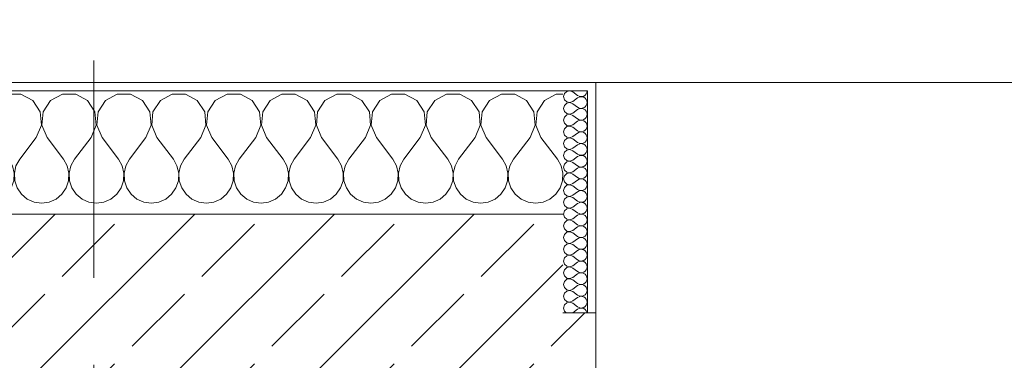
# Model space of a CAD drawing. Header units: metres. Extents: x -3.6 to 85.2, y -11 to 16.8.
# Tile 154 of 256: x 14.84 to 16.036, y 13.517 to 13.932. Entities that reach past the tile are written whole.
import ezdxf

# ---------------------------------------------------------------- set-up
doc = ezdxf.new("R2010")
doc.units = ezdxf.units.M
doc.header["$MEASUREMENT"] = 0
doc.linetypes.add('Strichlinie doppelt', pattern=[0.546806, 0.264583, -0.105833, 0.070556, -0.105833])
doc.layers.add('451 - Universal.Achsen Raster', color=7, linetype='Continuous')
doc.layers.add('604 - Struktur.Wand Aussen', color=7, linetype='Continuous')
pattern_1 = [(0, (0, 0), (0, 0.08660254), [0, -0.05]), (0, (0.025, 0.0433), (0, 0.08660254), [0, -0.05])]

# ---------------------------------------------------------------- blocks, each defined once
blk = doc.blocks.new('*X68')
at = {"layer": '604 - Struktur.Wand Aussen', "color": 7, "linetype": 'Continuous', "lineweight": 5}
for p, q in [((14.3585, 13.8407), (14.3442, 13.833)), ((14.3748, 13.8407), (14.3585, 13.8407)), ((14.3891, 13.833), (14.3748, 13.8407)), ((14.4252, 13.8407), (14.4109, 13.833)), ((14.4415, 13.8407), (14.4252, 13.8407)), ((14.4558, 13.833), (14.4415, 13.8407)), ((14.4919, 13.8407), (14.4776, 13.833)), ((14.5081, 13.8407), (14.4919, 13.8407)), ((14.5224, 13.833), (14.5081, 13.8407)), ((14.5585, 13.8407), (14.5442, 13.833)), ((14.5748, 13.8407), (14.5585, 13.8407)), ((14.5891, 13.833), (14.5748, 13.8407)), ((14.6252, 13.8407), (14.6109, 13.833)), ((14.6415, 13.8407), (14.6252, 13.8407)), ((14.6558, 13.833), (14.6415, 13.8407)), ((14.6919, 13.8407), (14.6776, 13.833)), ((14.7081, 13.8407), (14.6919, 13.8407)), ((14.7224, 13.833), (14.7081, 13.8407)), ((14.7585, 13.8407), (14.7442, 13.833)), ((14.7748, 13.8407), (14.7585, 13.8407)), ((14.7891, 13.833), (14.7748, 13.8407)), ((14.8252, 13.8407), (14.8109, 13.833)), ((14.8415, 13.8407), (14.8252, 13.8407)), ((14.8558, 13.833), (14.8415, 13.8407)), ((14.8919, 13.8407), (14.8776, 13.833)), ((14.9081, 13.8407), (14.8919, 13.8407)), ((14.9224, 13.833), (14.9081, 13.8407)), ((14.9585, 13.8407), (14.9442, 13.833)), ((14.9748, 13.8407), (14.9585, 13.8407)), ((14.9891, 13.833), (14.9748, 13.8407)), ((15.0252, 13.8407), (15.0109, 13.833)), ((15.0415, 13.8407), (15.0252, 13.8407)), ((15.0558, 13.833), (15.0415, 13.8407)), ((15.0919, 13.8407), (15.0776, 13.833)), ((15.1081, 13.8407), (15.0919, 13.8407)), ((15.1224, 13.833), (15.1081, 13.8407)), ((15.1585, 13.8407), (15.1442, 13.833)), ((15.1748, 13.8407), (15.1585, 13.8407)), ((15.1891, 13.833), (15.1748, 13.8407)), ((15.2252, 13.8407), (15.2109, 13.833)), ((15.2415, 13.8407), (15.2252, 13.8407)), ((15.2558, 13.833), (15.2415, 13.8407)), ((15.2919, 13.8407), (15.2776, 13.833)), ((15.3081, 13.8407), (15.2919, 13.8407)), ((15.3224, 13.833), (15.3081, 13.8407)), ((15.3585, 13.8407), (15.3442, 13.833)), ((15.3748, 13.8407), (15.3585, 13.8407)), ((15.3891, 13.833), (15.3748, 13.8407)), ((15.4252, 13.8407), (15.4109, 13.833)), ((15.4415, 13.8407), (15.4252, 13.8407)), ((15.4558, 13.833), (15.4415, 13.8407)), ((15.4919, 13.8407), (15.4776, 13.833)), ((15.5, 13.8407), (15.4919, 13.8407)), ((14.3224, 13.833), (14.313, 13.8381)), ((14.3314, 13.8195), (14.3224, 13.833)), ((14.3442, 13.833), (14.3352, 13.8195)), ((14.3981, 13.8195), (14.3891, 13.833)), ((14.4109, 13.833), (14.4019, 13.8195)), ((14.4648, 13.8195), (14.4558, 13.833)), ((14.4776, 13.833), (14.4686, 13.8195)), ((14.5314, 13.8195), (14.5224, 13.833)), ((14.5442, 13.833), (14.5352, 13.8195)), ((14.5981, 13.8195), (14.5891, 13.833)), ((14.6109, 13.833), (14.6019, 13.8195)), ((14.6648, 13.8195), (14.6558, 13.833)), ((14.6776, 13.833), (14.6686, 13.8195)), ((14.7314, 13.8195), (14.7224, 13.833)), ((14.7442, 13.833), (14.7352, 13.8195)), ((14.7981, 13.8195), (14.7891, 13.833)), ((14.8109, 13.833), (14.8019, 13.8195)), ((14.8648, 13.8195), (14.8558, 13.833)), ((14.8776, 13.833), (14.8686, 13.8195)), ((14.9314, 13.8195), (14.9224, 13.833)), ((14.9442, 13.833), (14.9352, 13.8195)), ((14.9981, 13.8195), (14.9891, 13.833)), ((15.0109, 13.833), (15.0019, 13.8195)), ((15.0648, 13.8195), (15.0558, 13.833)), ((15.0776, 13.833), (15.0686, 13.8195)), ((15.1314, 13.8195), (15.1224, 13.833)), ((15.1442, 13.833), (15.1352, 13.8195)), ((15.1981, 13.8195), (15.1891, 13.833)), ((15.2109, 13.833), (15.2019, 13.8195)), ((15.2648, 13.8195), (15.2558, 13.833)), ((15.2776, 13.833), (15.2686, 13.8195)), ((15.3314, 13.8195), (15.3224, 13.833)), ((15.3442, 13.833), (15.3352, 13.8195)), ((15.3981, 13.8195), (15.3891, 13.833)), ((15.4109, 13.833), (15.4019, 13.8195)), ((15.4648, 13.8195), (15.4558, 13.833)), ((15.4776, 13.833), (15.4686, 13.8195)), ((14.333, 13.8033), (14.3314, 13.8195)), ((14.3352, 13.8195), (14.3337, 13.8033)), ((14.3996, 13.8033), (14.3981, 13.8195)), ((14.4019, 13.8195), (14.4004, 13.8033)), ((14.4663, 13.8033), (14.4648, 13.8195)), ((14.4686, 13.8195), (14.467, 13.8033)), ((14.533, 13.8033), (14.5314, 13.8195)), ((14.5352, 13.8195), (14.5337, 13.8033)), ((14.5996, 13.8033), (14.5981, 13.8195)), ((14.6019, 13.8195), (14.6004, 13.8033)), ((14.6663, 13.8033), (14.6648, 13.8195)), ((14.6686, 13.8195), (14.667, 13.8033)), ((14.733, 13.8033), (14.7314, 13.8195)), ((14.7352, 13.8195), (14.7337, 13.8033)), ((14.7996, 13.8033), (14.7981, 13.8195)), ((14.8019, 13.8195), (14.8004, 13.8033)), ((14.8663, 13.8033), (14.8648, 13.8195)), ((14.8686, 13.8195), (14.867, 13.8033)), ((14.933, 13.8033), (14.9314, 13.8195)), ((14.9352, 13.8195), (14.9337, 13.8033)), ((14.9996, 13.8033), (14.9981, 13.8195)), ((15.0019, 13.8195), (15.0004, 13.8033)), ((15.0663, 13.8033), (15.0648, 13.8195)), ((15.0686, 13.8195), (15.067, 13.8033)), ((15.133, 13.8033), (15.1314, 13.8195)), ((15.1352, 13.8195), (15.1337, 13.8033)), ((15.1996, 13.8033), (15.1981, 13.8195)), ((15.2019, 13.8195), (15.2004, 13.8033)), ((15.2663, 13.8033), (15.2648, 13.8195)), ((15.2686, 13.8195), (15.267, 13.8033)), ((15.333, 13.8033), (15.3314, 13.8195)), ((15.3352, 13.8195), (15.3337, 13.8033)), ((15.3996, 13.8033), (15.3981, 13.8195)), ((15.4019, 13.8195), (15.4004, 13.8033)), ((15.4663, 13.8033), (15.4648, 13.8195)), ((15.4686, 13.8195), (15.467, 13.8033)), ((14.3267, 13.7883), (14.333, 13.8033)), ((14.3337, 13.8033), (14.34, 13.7883)), ((14.3933, 13.7883), (14.3996, 13.8033)), ((14.4004, 13.8033), (14.4067, 13.7883)), ((14.46, 13.7883), (14.4663, 13.8033)), ((14.467, 13.8033), (14.4733, 13.7883)), ((14.5267, 13.7883), (14.533, 13.8033)), ((14.5337, 13.8033), (14.54, 13.7883)), ((14.5933, 13.7883), (14.5996, 13.8033)), ((14.6004, 13.8033), (14.6067, 13.7883)), ((14.66, 13.7883), (14.6663, 13.8033)), ((14.667, 13.8033), (14.6733, 13.7883)), ((14.7267, 13.7883), (14.733, 13.8033)), ((14.7337, 13.8033), (14.74, 13.7883)), ((14.7933, 13.7883), (14.7996, 13.8033)), ((14.8004, 13.8033), (14.8067, 13.7883)), ((14.86, 13.7883), (14.8663, 13.8033)), ((14.867, 13.8033), (14.8733, 13.7883)), ((14.9267, 13.7883), (14.933, 13.8033)), ((14.9337, 13.8033), (14.94, 13.7883)), ((14.9933, 13.7883), (14.9996, 13.8033)), ((15.0004, 13.8033), (15.0067, 13.7883)), ((15.06, 13.7883), (15.0663, 13.8033)), ((15.067, 13.8033), (15.0733, 13.7883)), ((15.1267, 13.7883), (15.133, 13.8033)), ((15.1337, 13.8033), (15.14, 13.7883)), ((15.1933, 13.7883), (15.1996, 13.8033)), ((15.2004, 13.8033), (15.2067, 13.7883)), ((15.26, 13.7883), (15.2663, 13.8033)), ((15.267, 13.8033), (15.2733, 13.7883)), ((15.3267, 13.7883), (15.333, 13.8033)), ((15.3337, 13.8033), (15.34, 13.7883)), ((15.3933, 13.7883), (15.3996, 13.8033)), ((15.4004, 13.8033), (15.4067, 13.7883)), ((15.46, 13.7883), (15.4663, 13.8033)), ((15.467, 13.8033), (15.4733, 13.7883)), ((14.3267, 13.7883), (14.313, 13.7701)), ((14.34, 13.7883), (14.36, 13.7617)), ((14.3933, 13.7883), (14.3733, 13.7617)), ((14.4067, 13.7883), (14.4267, 13.7617)), ((14.46, 13.7883), (14.44, 13.7617)), ((14.4733, 13.7883), (14.4933, 13.7617)), ((14.5267, 13.7883), (14.5067, 13.7617)), ((14.54, 13.7883), (14.56, 13.7617)), ((14.5933, 13.7883), (14.5733, 13.7617)), ((14.6067, 13.7883), (14.6267, 13.7617)), ((14.66, 13.7883), (14.64, 13.7617)), ((14.6733, 13.7883), (14.6933, 13.7617)), ((14.7267, 13.7883), (14.7067, 13.7617)), ((14.74, 13.7883), (14.76, 13.7617)), ((14.7933, 13.7883), (14.7733, 13.7617)), ((14.8067, 13.7883), (14.8267, 13.7617)), ((14.86, 13.7883), (14.84, 13.7617)), ((14.8733, 13.7883), (14.8933, 13.7617)), ((14.9267, 13.7883), (14.9067, 13.7617)), ((14.94, 13.7883), (14.96, 13.7617)), ((14.9933, 13.7883), (14.9733, 13.7617)), ((15.0067, 13.7883), (15.0267, 13.7617)), ((15.06, 13.7883), (15.04, 13.7617)), ((15.0733, 13.7883), (15.0933, 13.7617)), ((15.1267, 13.7883), (15.1067, 13.7617)), ((15.14, 13.7883), (15.16, 13.7617)), ((15.1933, 13.7883), (15.1733, 13.7617)), ((15.2067, 13.7883), (15.2267, 13.7617)), ((15.26, 13.7883), (15.24, 13.7617)), ((15.2733, 13.7883), (15.2933, 13.7617)), ((15.3267, 13.7883), (15.3067, 13.7617)), ((15.34, 13.7883), (15.36, 13.7617)), ((15.3933, 13.7883), (15.3733, 13.7617)), ((15.4067, 13.7883), (15.4267, 13.7617)), ((15.46, 13.7883), (15.44, 13.7617)), ((15.4733, 13.7883), (15.4933, 13.7617)), ((14.3645, 13.7536), (14.36, 13.7617)), ((14.3733, 13.7617), (14.3689, 13.7536)), ((14.4311, 13.7536), (14.4267, 13.7617)), ((14.44, 13.7617), (14.4355, 13.7536)), ((14.4978, 13.7536), (14.4933, 13.7617)), ((14.5067, 13.7617), (14.5022, 13.7536)), ((14.5645, 13.7536), (14.56, 13.7617)), ((14.5733, 13.7617), (14.5689, 13.7536)), ((14.6311, 13.7536), (14.6267, 13.7617)), ((14.64, 13.7617), (14.6355, 13.7536)), ((14.6978, 13.7536), (14.6933, 13.7617)), ((14.7067, 13.7617), (14.7022, 13.7536)), ((14.7645, 13.7536), (14.76, 13.7617)), ((14.7733, 13.7617), (14.7689, 13.7536)), ((14.8311, 13.7536), (14.8267, 13.7617)), ((14.84, 13.7617), (14.8355, 13.7536)), ((14.8978, 13.7536), (14.8933, 13.7617)), ((14.9067, 13.7617), (14.9022, 13.7536)), ((14.9645, 13.7536), (14.96, 13.7617)), ((14.9733, 13.7617), (14.9689, 13.7536)), ((15.0311, 13.7536), (15.0267, 13.7617)), ((15.04, 13.7617), (15.0355, 13.7536)), ((15.0978, 13.7536), (15.0933, 13.7617)), ((15.1067, 13.7617), (15.1022, 13.7536)), ((15.1645, 13.7536), (15.16, 13.7617)), ((15.1733, 13.7617), (15.1689, 13.7536)), ((15.2311, 13.7536), (15.2267, 13.7617)), ((15.24, 13.7617), (15.2355, 13.7536)), ((15.2978, 13.7536), (15.2933, 13.7617)), ((15.3067, 13.7617), (15.3022, 13.7536)), ((15.3645, 13.7536), (15.36, 13.7617)), ((15.3733, 13.7617), (15.3689, 13.7536)), ((15.4311, 13.7536), (15.4267, 13.7617)), ((15.44, 13.7617), (15.4355, 13.7536)), ((15.4978, 13.7536), (15.4933, 13.7617)), ((14.3665, 13.7447), (14.3645, 13.7536)), ((14.3689, 13.7536), (14.3668, 13.7447)), ((14.4332, 13.7447), (14.4311, 13.7536)), ((14.4355, 13.7536), (14.4335, 13.7447)), ((14.4999, 13.7447), (14.4978, 13.7536)), ((14.5022, 13.7536), (14.5001, 13.7447)), ((14.5665, 13.7447), (14.5645, 13.7536)), ((14.5689, 13.7536), (14.5668, 13.7447)), ((14.6332, 13.7447), (14.6311, 13.7536)), ((14.6355, 13.7536), (14.6335, 13.7447)), ((14.6999, 13.7447), (14.6978, 13.7536)), ((14.7022, 13.7536), (14.7001, 13.7447)), ((14.7665, 13.7447), (14.7645, 13.7536)), ((14.7689, 13.7536), (14.7668, 13.7447)), ((14.8332, 13.7447), (14.8311, 13.7536)), ((14.8355, 13.7536), (14.8335, 13.7447)), ((14.8999, 13.7447), (14.8978, 13.7536)), ((14.9022, 13.7536), (14.9001, 13.7447)), ((14.9665, 13.7447), (14.9645, 13.7536)), ((14.9689, 13.7536), (14.9668, 13.7447)), ((15.0332, 13.7447), (15.0311, 13.7536)), ((15.0355, 13.7536), (15.0335, 13.7447)), ((15.0999, 13.7447), (15.0978, 13.7536)), ((15.1022, 13.7536), (15.1001, 13.7447)), ((15.1665, 13.7447), (15.1645, 13.7536)), ((15.1689, 13.7536), (15.1668, 13.7447)), ((15.2332, 13.7447), (15.2311, 13.7536)), ((15.2355, 13.7536), (15.2335, 13.7447)), ((15.2999, 13.7447), (15.2978, 13.7536)), ((15.3022, 13.7536), (15.3001, 13.7447)), ((15.3665, 13.7447), (15.3645, 13.7536)), ((15.3689, 13.7536), (15.3668, 13.7447)), ((15.4332, 13.7447), (15.4311, 13.7536)), ((15.4355, 13.7536), (15.4335, 13.7447)), ((15.4999, 13.7447), (15.4978, 13.7536)), ((14.3631, 13.7268), (14.3661, 13.7355)), ((14.3661, 13.7355), (14.3665, 13.7447)), ((14.3668, 13.7447), (14.3672, 13.7355)), ((14.3672, 13.7355), (14.3702, 13.7268)), ((14.4298, 13.7268), (14.4328, 13.7355)), ((14.4328, 13.7355), (14.4332, 13.7447)), ((14.4335, 13.7447), (14.4339, 13.7355)), ((14.4339, 13.7355), (14.4369, 13.7268)), ((14.4965, 13.7268), (14.4994, 13.7355)), ((14.4994, 13.7355), (14.4999, 13.7447)), ((14.5001, 13.7447), (14.5006, 13.7355)), ((14.5006, 13.7355), (14.5035, 13.7268)), ((14.5631, 13.7268), (14.5661, 13.7355)), ((14.5661, 13.7355), (14.5665, 13.7447)), ((14.5668, 13.7447), (14.5672, 13.7355)), ((14.5672, 13.7355), (14.5702, 13.7268)), ((14.6298, 13.7268), (14.6328, 13.7355)), ((14.6328, 13.7355), (14.6332, 13.7447)), ((14.6335, 13.7447), (14.6339, 13.7355)), ((14.6339, 13.7355), (14.6369, 13.7268)), ((14.6965, 13.7268), (14.6994, 13.7355)), ((14.6994, 13.7355), (14.6999, 13.7447)), ((14.7001, 13.7447), (14.7006, 13.7355)), ((14.7006, 13.7355), (14.7035, 13.7268)), ((14.7631, 13.7268), (14.7661, 13.7355)), ((14.7661, 13.7355), (14.7665, 13.7447)), ((14.7668, 13.7447), (14.7672, 13.7355)), ((14.7672, 13.7355), (14.7702, 13.7268)), ((14.8298, 13.7268), (14.8328, 13.7355)), ((14.8328, 13.7355), (14.8332, 13.7447)), ((14.8335, 13.7447), (14.8339, 13.7355)), ((14.8339, 13.7355), (14.8369, 13.7268)), ((14.8965, 13.7268), (14.8994, 13.7355)), ((14.8994, 13.7355), (14.8999, 13.7447)), ((14.9001, 13.7447), (14.9006, 13.7355)), ((14.9006, 13.7355), (14.9035, 13.7268)), ((14.9631, 13.7268), (14.9661, 13.7355)), ((14.9661, 13.7355), (14.9665, 13.7447)), ((14.9668, 13.7447), (14.9672, 13.7355)), ((14.9672, 13.7355), (14.9702, 13.7268)), ((15.0298, 13.7268), (15.0328, 13.7355)), ((15.0328, 13.7355), (15.0332, 13.7447)), ((15.0335, 13.7447), (15.0339, 13.7355)), ((15.0339, 13.7355), (15.0369, 13.7268)), ((15.0965, 13.7268), (15.0994, 13.7355)), ((15.0994, 13.7355), (15.0999, 13.7447)), ((15.1001, 13.7447), (15.1006, 13.7355)), ((15.1006, 13.7355), (15.1035, 13.7268)), ((15.1631, 13.7268), (15.1661, 13.7355)), ((15.1661, 13.7355), (15.1665, 13.7447)), ((15.1668, 13.7447), (15.1672, 13.7355)), ((15.1672, 13.7355), (15.1702, 13.7268)), ((15.2298, 13.7268), (15.2328, 13.7355)), ((15.2328, 13.7355), (15.2332, 13.7447)), ((15.2335, 13.7447), (15.2339, 13.7355)), ((15.2339, 13.7355), (15.2369, 13.7268)), ((15.2965, 13.7268), (15.2994, 13.7355)), ((15.2994, 13.7355), (15.2999, 13.7447)), ((15.3001, 13.7447), (15.3006, 13.7355)), ((15.3006, 13.7355), (15.3035, 13.7268)), ((15.3631, 13.7268), (15.3661, 13.7355)), ((15.3661, 13.7355), (15.3665, 13.7447)), ((15.3668, 13.7447), (15.3672, 13.7355)), ((15.3672, 13.7355), (15.3702, 13.7268)), ((15.4298, 13.7268), (15.4328, 13.7355)), ((15.4328, 13.7355), (15.4332, 13.7447)), ((15.4335, 13.7447), (15.4339, 13.7355)), ((15.4339, 13.7355), (15.4369, 13.7268)), ((15.4965, 13.7268), (15.4994, 13.7355)), ((15.4994, 13.7355), (15.4999, 13.7447)), ((14.3579, 13.7192), (14.3631, 13.7268)), ((14.3702, 13.7268), (14.3754, 13.7192)), ((14.4246, 13.7192), (14.4298, 13.7268)), ((14.4369, 13.7268), (14.4421, 13.7192)), ((14.4913, 13.7192), (14.4965, 13.7268)), ((14.5035, 13.7268), (14.5087, 13.7192)), ((14.5579, 13.7192), (14.5631, 13.7268)), ((14.5702, 13.7268), (14.5754, 13.7192)), ((14.6246, 13.7192), (14.6298, 13.7268)), ((14.6369, 13.7268), (14.6421, 13.7192)), ((14.6913, 13.7192), (14.6965, 13.7268)), ((14.7035, 13.7268), (14.7087, 13.7192)), ((14.7579, 13.7192), (14.7631, 13.7268)), ((14.7702, 13.7268), (14.7754, 13.7192)), ((14.8246, 13.7192), (14.8298, 13.7268)), ((14.8369, 13.7268), (14.8421, 13.7192)), ((14.8913, 13.7192), (14.8965, 13.7268)), ((14.9035, 13.7268), (14.9087, 13.7192)), ((14.9579, 13.7192), (14.9631, 13.7268)), ((14.9702, 13.7268), (14.9754, 13.7192)), ((15.0246, 13.7192), (15.0298, 13.7268)), ((15.0369, 13.7268), (15.0421, 13.7192)), ((15.0913, 13.7192), (15.0965, 13.7268)), ((15.1035, 13.7268), (15.1087, 13.7192)), ((15.1579, 13.7192), (15.1631, 13.7268)), ((15.1702, 13.7268), (15.1754, 13.7192)), ((15.2246, 13.7192), (15.2298, 13.7268)), ((15.2369, 13.7268), (15.2421, 13.7192)), ((15.2913, 13.7192), (15.2965, 13.7268)), ((15.3035, 13.7268), (15.3087, 13.7192)), ((15.3579, 13.7192), (15.3631, 13.7268)), ((15.3702, 13.7268), (15.3754, 13.7192)), ((15.4246, 13.7192), (15.4298, 13.7268)), ((15.4369, 13.7268), (15.4421, 13.7192)), ((15.4913, 13.7192), (15.4965, 13.7268)), ((14.313, 13.7156), (14.3158, 13.7133)), ((14.3158, 13.7133), (14.3242, 13.7096)), ((14.3242, 13.7096), (14.3333, 13.7083)), ((14.3333, 13.7083), (14.3424, 13.7096)), ((14.3424, 13.7096), (14.3509, 13.7133)), ((14.3509, 13.7133), (14.3579, 13.7192)), ((14.3754, 13.7192), (14.3825, 13.7133)), ((14.3825, 13.7133), (14.3909, 13.7096)), ((14.3909, 13.7096), (14.4, 13.7083)), ((14.4, 13.7083), (14.4091, 13.7096)), ((14.4091, 13.7096), (14.4175, 13.7133)), ((14.4175, 13.7133), (14.4246, 13.7192)), ((14.4421, 13.7192), (14.4491, 13.7133)), ((14.4491, 13.7133), (14.4576, 13.7096)), ((14.4576, 13.7096), (14.4667, 13.7083)), ((14.4667, 13.7083), (14.4758, 13.7096)), ((14.4758, 13.7096), (14.4842, 13.7133)), ((14.4842, 13.7133), (14.4913, 13.7192)), ((14.5087, 13.7192), (14.5158, 13.7133)), ((14.5158, 13.7133), (14.5242, 13.7096)), ((14.5242, 13.7096), (14.5333, 13.7083)), ((14.5333, 13.7083), (14.5424, 13.7096)), ((14.5424, 13.7096), (14.5509, 13.7133)), ((14.5509, 13.7133), (14.5579, 13.7192)), ((14.5754, 13.7192), (14.5825, 13.7133)), ((14.5825, 13.7133), (14.5909, 13.7096)), ((14.5909, 13.7096), (14.6, 13.7083)), ((14.6, 13.7083), (14.6091, 13.7096)), ((14.6091, 13.7096), (14.6175, 13.7133)), ((14.6175, 13.7133), (14.6246, 13.7192)), ((14.6421, 13.7192), (14.6491, 13.7133)), ((14.6491, 13.7133), (14.6576, 13.7096)), ((14.6576, 13.7096), (14.6667, 13.7083)), ((14.6667, 13.7083), (14.6758, 13.7096)), ((14.6758, 13.7096), (14.6842, 13.7133)), ((14.6842, 13.7133), (14.6913, 13.7192)), ((14.7087, 13.7192), (14.7158, 13.7133)), ((14.7158, 13.7133), (14.7242, 13.7096)), ((14.7242, 13.7096), (14.7333, 13.7083)), ((14.7333, 13.7083), (14.7424, 13.7096)), ((14.7424, 13.7096), (14.7509, 13.7133)), ((14.7509, 13.7133), (14.7579, 13.7192)), ((14.7754, 13.7192), (14.7825, 13.7133)), ((14.7825, 13.7133), (14.7909, 13.7096)), ((14.7909, 13.7096), (14.8, 13.7083)), ((14.8, 13.7083), (14.8091, 13.7096)), ((14.8091, 13.7096), (14.8175, 13.7133)), ((14.8175, 13.7133), (14.8246, 13.7192)), ((14.8421, 13.7192), (14.8491, 13.7133)), ((14.8491, 13.7133), (14.8576, 13.7096)), ((14.8576, 13.7096), (14.8667, 13.7083)), ((14.8667, 13.7083), (14.8758, 13.7096)), ((14.8758, 13.7096), (14.8842, 13.7133)), ((14.8842, 13.7133), (14.8913, 13.7192)), ((14.9087, 13.7192), (14.9158, 13.7133)), ((14.9158, 13.7133), (14.9242, 13.7096)), ((14.9242, 13.7096), (14.9333, 13.7083)), ((14.9333, 13.7083), (14.9424, 13.7096)), ((14.9424, 13.7096), (14.9509, 13.7133)), ((14.9509, 13.7133), (14.9579, 13.7192)), ((14.9754, 13.7192), (14.9825, 13.7133)), ((14.9825, 13.7133), (14.9909, 13.7096)), ((14.9909, 13.7096), (15, 13.7083)), ((15, 13.7083), (15.0091, 13.7096)), ((15.0091, 13.7096), (15.0175, 13.7133)), ((15.0175, 13.7133), (15.0246, 13.7192)), ((15.0421, 13.7192), (15.0491, 13.7133)), ((15.0491, 13.7133), (15.0576, 13.7096)), ((15.0576, 13.7096), (15.0667, 13.7083)), ((15.0667, 13.7083), (15.0758, 13.7096)), ((15.0758, 13.7096), (15.0842, 13.7133)), ((15.0842, 13.7133), (15.0913, 13.7192)), ((15.1087, 13.7192), (15.1158, 13.7133)), ((15.1158, 13.7133), (15.1242, 13.7096)), ((15.1242, 13.7096), (15.1333, 13.7083)), ((15.1333, 13.7083), (15.1424, 13.7096)), ((15.1424, 13.7096), (15.1509, 13.7133)), ((15.1509, 13.7133), (15.1579, 13.7192)), ((15.1754, 13.7192), (15.1825, 13.7133)), ((15.1825, 13.7133), (15.1909, 13.7096)), ((15.1909, 13.7096), (15.2, 13.7083)), ((15.2, 13.7083), (15.2091, 13.7096)), ((15.2091, 13.7096), (15.2175, 13.7133)), ((15.2175, 13.7133), (15.2246, 13.7192)), ((15.2421, 13.7192), (15.2491, 13.7133)), ((15.2491, 13.7133), (15.2576, 13.7096)), ((15.2576, 13.7096), (15.2667, 13.7083)), ((15.2667, 13.7083), (15.2758, 13.7096)), ((15.2758, 13.7096), (15.2842, 13.7133)), ((15.2842, 13.7133), (15.2913, 13.7192)), ((15.3087, 13.7192), (15.3158, 13.7133)), ((15.3158, 13.7133), (15.3242, 13.7096)), ((15.3242, 13.7096), (15.3333, 13.7083)), ((15.3333, 13.7083), (15.3424, 13.7096)), ((15.3424, 13.7096), (15.3509, 13.7133)), ((15.3509, 13.7133), (15.3579, 13.7192)), ((15.3754, 13.7192), (15.3825, 13.7133)), ((15.3825, 13.7133), (15.3909, 13.7096)), ((15.3909, 13.7096), (15.4, 13.7083)), ((15.4, 13.7083), (15.4091, 13.7096)), ((15.4091, 13.7096), (15.4175, 13.7133)), ((15.4175, 13.7133), (15.4246, 13.7192)), ((15.4421, 13.7192), (15.4491, 13.7133)), ((15.4491, 13.7133), (15.4576, 13.7096)), ((15.4576, 13.7096), (15.4667, 13.7083)), ((15.4667, 13.7083), (15.4758, 13.7096)), ((15.4758, 13.7096), (15.4842, 13.7133)), ((15.4842, 13.7133), (15.4913, 13.7192))]:
    blk.add_line(p, q, dxfattribs=at)
blk = doc.blocks.new('*X89')
at = {"layer": '604 - Struktur.Wand Aussen', "color": 7, "linetype": 'Continuous', "lineweight": 5}
for p, q in [((15.5018, 13.8416), (15.5007, 13.8379)), ((15.5047, 13.8442), (15.5018, 13.8416)), ((15.5085, 13.845), (15.5047, 13.8442)), ((15.5121, 13.8436), (15.5085, 13.845)), ((15.5121, 13.8436), (15.5179, 13.8393)), ((15.527, 13.8397), (15.5282, 13.8412)), ((15.5282, 13.8412), (15.529, 13.843)), ((15.529, 13.843), (15.5293, 13.845)), ((15.5007, 13.8379), (15.5018, 13.8341)), ((15.5018, 13.8341), (15.5047, 13.8315)), ((15.5047, 13.83), (15.5018, 13.8273)), ((15.5047, 13.8315), (15.5085, 13.8307)), ((15.5085, 13.8307), (15.5047, 13.83)), ((15.5085, 13.8307), (15.5121, 13.8321)), ((15.5121, 13.8293), (15.5085, 13.8307)), ((15.5121, 13.8321), (15.5179, 13.8364)), ((15.5121, 13.8293), (15.5179, 13.825)), ((15.5179, 13.8393), (15.5196, 13.8383)), ((15.5196, 13.8374), (15.5179, 13.8364)), ((15.5196, 13.8383), (15.5215, 13.8379)), ((15.5215, 13.8378), (15.5196, 13.8374)), ((15.5215, 13.8379), (15.5235, 13.838)), ((15.5235, 13.8377), (15.5215, 13.8378)), ((15.5235, 13.838), (15.5253, 13.8386)), ((15.5253, 13.8371), (15.5235, 13.8377)), ((15.5253, 13.8386), (15.527, 13.8397)), ((15.527, 13.836), (15.5253, 13.8371)), ((15.5282, 13.8345), (15.527, 13.836)), ((15.529, 13.8327), (15.5282, 13.8345)), ((15.5282, 13.827), (15.529, 13.8288)), ((15.5293, 13.8307), (15.529, 13.8327)), ((15.529, 13.8288), (15.5293, 13.8307)), ((15.5018, 13.8273), (15.5007, 13.8236)), ((15.5007, 13.8236), (15.5018, 13.8198)), ((15.5018, 13.8198), (15.5047, 13.8172)), ((15.5047, 13.8172), (15.5085, 13.8165)), ((15.5085, 13.8165), (15.5121, 13.8179)), ((15.5121, 13.8179), (15.5179, 13.8221)), ((15.5179, 13.825), (15.5196, 13.824)), ((15.5196, 13.8231), (15.5179, 13.8221)), ((15.5196, 13.824), (15.5215, 13.8236)), ((15.5215, 13.8235), (15.5196, 13.8231)), ((15.5215, 13.8236), (15.5235, 13.8237)), ((15.5235, 13.8234), (15.5215, 13.8235)), ((15.5235, 13.8237), (15.5253, 13.8243)), ((15.5253, 13.8228), (15.5235, 13.8234)), ((15.5253, 13.8243), (15.527, 13.8254)), ((15.527, 13.8217), (15.5253, 13.8228)), ((15.527, 13.8254), (15.5282, 13.827)), ((15.5282, 13.8202), (15.527, 13.8217)), ((15.529, 13.8184), (15.5282, 13.8202)), ((15.5293, 13.8164), (15.529, 13.8184)), ((15.5018, 13.813), (15.5007, 13.8093)), ((15.5007, 13.8093), (15.5018, 13.8055)), ((15.5047, 13.8157), (15.5018, 13.813)), ((15.5018, 13.8055), (15.5047, 13.8029)), ((15.5085, 13.8164), (15.5047, 13.8157)), ((15.5121, 13.815), (15.5085, 13.8164)), ((15.5121, 13.815), (15.5179, 13.8107)), ((15.5121, 13.8036), (15.5179, 13.8079)), ((15.5179, 13.8107), (15.5196, 13.8098)), ((15.5196, 13.8088), (15.5179, 13.8079)), ((15.5196, 13.8098), (15.5215, 13.8093)), ((15.5215, 13.8093), (15.5196, 13.8088)), ((15.5215, 13.8093), (15.5235, 13.8094)), ((15.5235, 13.8092), (15.5215, 13.8093)), ((15.5235, 13.8094), (15.5253, 13.81)), ((15.5253, 13.8085), (15.5235, 13.8092)), ((15.5253, 13.81), (15.527, 13.8112)), ((15.527, 13.8074), (15.5253, 13.8085)), ((15.527, 13.8112), (15.5282, 13.8127)), ((15.5282, 13.8059), (15.527, 13.8074)), ((15.5282, 13.8127), (15.529, 13.8145)), ((15.529, 13.8041), (15.5282, 13.8059)), ((15.529, 13.8145), (15.5293, 13.8164)), ((15.5018, 13.7988), (15.5007, 13.795)), ((15.5007, 13.795), (15.5018, 13.7912)), ((15.5047, 13.8014), (15.5018, 13.7988)), ((15.5047, 13.8029), (15.5085, 13.8022)), ((15.5085, 13.8021), (15.5047, 13.8014)), ((15.5085, 13.8022), (15.5121, 13.8036)), ((15.5121, 13.8007), (15.5085, 13.8021)), ((15.5121, 13.8007), (15.5179, 13.7964)), ((15.5121, 13.7893), (15.5179, 13.7936)), ((15.5179, 13.7964), (15.5196, 13.7955)), ((15.5196, 13.7945), (15.5179, 13.7936)), ((15.5196, 13.7955), (15.5215, 13.795)), ((15.5215, 13.795), (15.5196, 13.7945)), ((15.5215, 13.795), (15.5235, 13.7951)), ((15.5235, 13.7949), (15.5215, 13.795)), ((15.5235, 13.7951), (15.5253, 13.7958)), ((15.5253, 13.7942), (15.5235, 13.7949)), ((15.5253, 13.7958), (15.527, 13.7969)), ((15.527, 13.7931), (15.5253, 13.7942)), ((15.527, 13.7969), (15.5282, 13.7984)), ((15.5282, 13.7916), (15.527, 13.7931)), ((15.5282, 13.7984), (15.529, 13.8002)), ((15.5293, 13.8021), (15.529, 13.8041)), ((15.529, 13.8002), (15.5293, 13.8021)), ((15.5018, 13.7845), (15.5007, 13.7807)), ((15.5018, 13.7912), (15.5047, 13.7886)), ((15.5047, 13.7871), (15.5018, 13.7845)), ((15.5047, 13.7886), (15.5085, 13.7879)), ((15.5085, 13.7878), (15.5047, 13.7871)), ((15.5085, 13.7879), (15.5121, 13.7893)), ((15.5121, 13.7864), (15.5085, 13.7878)), ((15.5121, 13.7864), (15.5179, 13.7821)), ((15.5179, 13.7821), (15.5196, 13.7812)), ((15.5196, 13.7812), (15.5215, 13.7807)), ((15.5215, 13.7807), (15.5235, 13.7808)), ((15.5235, 13.7808), (15.5253, 13.7815)), ((15.5253, 13.7815), (15.527, 13.7826)), ((15.527, 13.7826), (15.5282, 13.7841)), ((15.529, 13.7898), (15.5282, 13.7916)), ((15.5282, 13.7841), (15.529, 13.7859)), ((15.5293, 13.7879), (15.529, 13.7898)), ((15.529, 13.7859), (15.5293, 13.7879)), ((15.5007, 13.7807), (15.5018, 13.777)), ((15.5018, 13.7702), (15.5007, 13.7664)), ((15.5018, 13.777), (15.5047, 13.7743)), ((15.5047, 13.7728), (15.5018, 13.7702)), ((15.5047, 13.7743), (15.5085, 13.7736)), ((15.5085, 13.7735), (15.5047, 13.7728)), ((15.5085, 13.7736), (15.5121, 13.775)), ((15.5121, 13.7721), (15.5085, 13.7735)), ((15.5121, 13.775), (15.5179, 13.7793)), ((15.5121, 13.7721), (15.5179, 13.7679)), ((15.5196, 13.7802), (15.5179, 13.7793)), ((15.5215, 13.7807), (15.5196, 13.7802)), ((15.5235, 13.7806), (15.5215, 13.7807)), ((15.5253, 13.78), (15.5235, 13.7806)), ((15.527, 13.7788), (15.5253, 13.78)), ((15.5282, 13.7773), (15.527, 13.7788)), ((15.527, 13.7683), (15.5282, 13.7698)), ((15.529, 13.7755), (15.5282, 13.7773)), ((15.5282, 13.7698), (15.529, 13.7716)), ((15.5293, 13.7736), (15.529, 13.7755)), ((15.529, 13.7716), (15.5293, 13.7736)), ((15.5007, 13.7664), (15.5018, 13.7627)), ((15.5018, 13.7627), (15.5047, 13.76)), ((15.5047, 13.7585), (15.5018, 13.7559)), ((15.5047, 13.76), (15.5085, 13.7593)), ((15.5085, 13.7593), (15.5047, 13.7585)), ((15.5085, 13.7593), (15.5121, 13.7607)), ((15.5121, 13.7579), (15.5085, 13.7593)), ((15.5121, 13.7607), (15.5179, 13.765)), ((15.5121, 13.7579), (15.5179, 13.7536)), ((15.5179, 13.7679), (15.5196, 13.7669)), ((15.5196, 13.766), (15.5179, 13.765)), ((15.5196, 13.7669), (15.5215, 13.7665)), ((15.5215, 13.7664), (15.5196, 13.766)), ((15.5215, 13.7665), (15.5235, 13.7666)), ((15.5235, 13.7663), (15.5215, 13.7664)), ((15.5235, 13.7666), (15.5253, 13.7672)), ((15.5253, 13.7657), (15.5235, 13.7663)), ((15.5253, 13.7672), (15.527, 13.7683)), ((15.527, 13.7646), (15.5253, 13.7657)), ((15.5282, 13.763), (15.527, 13.7646)), ((15.529, 13.7612), (15.5282, 13.763)), ((15.5282, 13.7555), (15.529, 13.7573)), ((15.5293, 13.7593), (15.529, 13.7612)), ((15.529, 13.7573), (15.5293, 13.7593)), ((15.5018, 13.7559), (15.5007, 13.7521)), ((15.5007, 13.7521), (15.5018, 13.7484)), ((15.5018, 13.7484), (15.5047, 13.7458)), ((15.5047, 13.7458), (15.5085, 13.745)), ((15.5085, 13.745), (15.5047, 13.7442)), ((15.5085, 13.745), (15.5121, 13.7464)), ((15.5121, 13.7436), (15.5085, 13.745)), ((15.5121, 13.7464), (15.5179, 13.7507)), ((15.5179, 13.7536), (15.5196, 13.7526)), ((15.5196, 13.7517), (15.5179, 13.7507)), ((15.5196, 13.7526), (15.5215, 13.7522)), ((15.5215, 13.7521), (15.5196, 13.7517)), ((15.5215, 13.7522), (15.5235, 13.7523)), ((15.5235, 13.752), (15.5215, 13.7521)), ((15.5235, 13.7523), (15.5253, 13.7529)), ((15.5253, 13.7514), (15.5235, 13.752)), ((15.5253, 13.7529), (15.527, 13.754)), ((15.527, 13.7503), (15.5253, 13.7514)), ((15.527, 13.754), (15.5282, 13.7555)), ((15.5282, 13.7488), (15.527, 13.7503)), ((15.529, 13.747), (15.5282, 13.7488)), ((15.5293, 13.745), (15.529, 13.747)), ((15.529, 13.743), (15.5293, 13.745)), ((15.5018, 13.7416), (15.5007, 13.7379)), ((15.5007, 13.7379), (15.5018, 13.7341)), ((15.5047, 13.7442), (15.5018, 13.7416)), ((15.5018, 13.7341), (15.5047, 13.7315)), ((15.5121, 13.7436), (15.5179, 13.7393)), ((15.5121, 13.7321), (15.5179, 13.7364)), ((15.5179, 13.7393), (15.5196, 13.7383)), ((15.5196, 13.7374), (15.5179, 13.7364)), ((15.5196, 13.7383), (15.5215, 13.7379)), ((15.5215, 13.7378), (15.5196, 13.7374)), ((15.5215, 13.7379), (15.5235, 13.738)), ((15.5235, 13.7377), (15.5215, 13.7378)), ((15.5235, 13.738), (15.5253, 13.7386)), ((15.5253, 13.7371), (15.5235, 13.7377)), ((15.5253, 13.7386), (15.527, 13.7397)), ((15.527, 13.736), (15.5253, 13.7371)), ((15.527, 13.7397), (15.5282, 13.7412)), ((15.5282, 13.7345), (15.527, 13.736)), ((15.5282, 13.7412), (15.529, 13.743)), ((15.529, 13.7327), (15.5282, 13.7345)), ((15.5018, 13.7273), (15.5007, 13.7236)), ((15.5007, 13.7236), (15.5018, 13.7198)), ((15.5047, 13.73), (15.5018, 13.7273)), ((15.5047, 13.7315), (15.5085, 13.7307)), ((15.5085, 13.7307), (15.5047, 13.73)), ((15.5085, 13.7307), (15.5121, 13.7321)), ((15.5121, 13.7293), (15.5085, 13.7307)), ((15.5121, 13.7293), (15.5179, 13.725)), ((15.5121, 13.7179), (15.5179, 13.7221)), ((15.5179, 13.725), (15.5196, 13.724)), ((15.5196, 13.7231), (15.5179, 13.7221)), ((15.5196, 13.724), (15.5215, 13.7236)), ((15.5215, 13.7235), (15.5196, 13.7231)), ((15.5215, 13.7236), (15.5235, 13.7237)), ((15.5235, 13.7234), (15.5215, 13.7235)), ((15.5235, 13.7237), (15.5253, 13.7243)), ((15.5253, 13.7228), (15.5235, 13.7234)), ((15.5253, 13.7243), (15.527, 13.7254)), ((15.527, 13.7217), (15.5253, 13.7228)), ((15.527, 13.7254), (15.5282, 13.727)), ((15.5282, 13.7202), (15.527, 13.7217)), ((15.5282, 13.727), (15.529, 13.7288)), ((15.5293, 13.7307), (15.529, 13.7327)), ((15.529, 13.7288), (15.5293, 13.7307)), ((15.5018, 13.713), (15.5007, 13.7093)), ((15.5007, 13.7093), (15.5018, 13.7055)), ((15.5018, 13.7198), (15.5047, 13.7172)), ((15.5047, 13.7157), (15.5018, 13.713)), ((15.5047, 13.7172), (15.5085, 13.7165)), ((15.5085, 13.7164), (15.5047, 13.7157)), ((15.5085, 13.7165), (15.5121, 13.7179)), ((15.5121, 13.715), (15.5085, 13.7164)), ((15.5121, 13.715), (15.5179, 13.7107)), ((15.5179, 13.7107), (15.5196, 13.7098)), ((15.5196, 13.7098), (15.5215, 13.7093)), ((15.5215, 13.7093), (15.5196, 13.7088)), ((15.5215, 13.7093), (15.5235, 13.7094)), ((15.5235, 13.7092), (15.5215, 13.7093)), ((15.5235, 13.7094), (15.5253, 13.71)), ((15.5253, 13.7085), (15.5235, 13.7092)), ((15.5253, 13.71), (15.527, 13.7112)), ((15.527, 13.7112), (15.5282, 13.7127)), ((15.529, 13.7184), (15.5282, 13.7202)), ((15.5282, 13.7127), (15.529, 13.7145)), ((15.5293, 13.7164), (15.529, 13.7184)), ((15.529, 13.7145), (15.5293, 13.7164)), ((15.5018, 13.6988), (15.5007, 13.695)), ((15.5018, 13.7055), (15.5047, 13.7029)), ((15.5047, 13.7014), (15.5018, 13.6988)), ((15.5047, 13.7029), (15.5085, 13.7022)), ((15.5085, 13.7021), (15.5047, 13.7014)), ((15.5085, 13.7022), (15.5121, 13.7036)), ((15.5121, 13.7007), (15.5085, 13.7021)), ((15.5121, 13.7036), (15.5179, 13.7079)), ((15.5121, 13.7007), (15.5179, 13.6964)), ((15.5196, 13.7088), (15.5179, 13.7079)), ((15.527, 13.7074), (15.5253, 13.7085)), ((15.5282, 13.7059), (15.527, 13.7074)), ((15.527, 13.6969), (15.5282, 13.6984)), ((15.529, 13.7041), (15.5282, 13.7059)), ((15.5282, 13.6984), (15.529, 13.7002)), ((15.5293, 13.7021), (15.529, 13.7041)), ((15.529, 13.7002), (15.5293, 13.7021)), ((15.5007, 13.695), (15.5018, 13.6912)), ((15.5018, 13.6912), (15.5047, 13.6886)), ((15.5047, 13.6871), (15.5018, 13.6845)), ((15.5047, 13.6886), (15.5085, 13.6879)), ((15.5085, 13.6878), (15.5047, 13.6871)), ((15.5085, 13.6879), (15.5121, 13.6893)), ((15.5121, 13.6864), (15.5085, 13.6878)), ((15.5121, 13.6893), (15.5179, 13.6936)), ((15.5121, 13.6864), (15.5179, 13.6821)), ((15.5179, 13.6964), (15.5196, 13.6955)), ((15.5196, 13.6945), (15.5179, 13.6936)), ((15.5196, 13.6955), (15.5215, 13.695)), ((15.5215, 13.695), (15.5196, 13.6945)), ((15.5215, 13.695), (15.5235, 13.6951)), ((15.5235, 13.6949), (15.5215, 13.695)), ((15.5235, 13.6951), (15.5253, 13.6958)), ((15.5253, 13.6942), (15.5235, 13.6949)), ((15.5253, 13.6958), (15.527, 13.6969)), ((15.527, 13.6931), (15.5253, 13.6942)), ((15.5282, 13.6916), (15.527, 13.6931)), ((15.529, 13.6898), (15.5282, 13.6916)), ((15.5282, 13.6841), (15.529, 13.6859)), ((15.5293, 13.6879), (15.529, 13.6898)), ((15.529, 13.6859), (15.5293, 13.6879)), ((15.5018, 13.6845), (15.5007, 13.6807)), ((15.5007, 13.6807), (15.5018, 13.677)), ((15.5018, 13.677), (15.5047, 13.6743)), ((15.5047, 13.6743), (15.5085, 13.6736)), ((15.5085, 13.6735), (15.5047, 13.6728)), ((15.5085, 13.6736), (15.5121, 13.675)), ((15.5121, 13.6721), (15.5085, 13.6735)), ((15.5121, 13.675), (15.5179, 13.6793)), ((15.5179, 13.6821), (15.5196, 13.6812)), ((15.5196, 13.6802), (15.5179, 13.6793)), ((15.5196, 13.6812), (15.5215, 13.6807)), ((15.5215, 13.6807), (15.5196, 13.6802)), ((15.5215, 13.6807), (15.5235, 13.6808)), ((15.5235, 13.6806), (15.5215, 13.6807)), ((15.5235, 13.6808), (15.5253, 13.6815)), ((15.5253, 13.68), (15.5235, 13.6806)), ((15.5253, 13.6815), (15.527, 13.6826)), ((15.527, 13.6788), (15.5253, 13.68)), ((15.527, 13.6826), (15.5282, 13.6841)), ((15.5282, 13.6773), (15.527, 13.6788)), ((15.529, 13.6755), (15.5282, 13.6773)), ((15.5293, 13.6736), (15.529, 13.6755)), ((15.529, 13.6716), (15.5293, 13.6736)), ((15.5018, 13.6702), (15.5007, 13.6664)), ((15.5007, 13.6664), (15.5018, 13.6627)), ((15.5047, 13.6728), (15.5018, 13.6702)), ((15.5018, 13.6627), (15.5047, 13.66)), ((15.5121, 13.6721), (15.5179, 13.6679)), ((15.5121, 13.6607), (15.5179, 13.665)), ((15.5179, 13.6679), (15.5196, 13.6669)), ((15.5196, 13.666), (15.5179, 13.665)), ((15.5196, 13.6669), (15.5215, 13.6665)), ((15.5215, 13.6664), (15.5196, 13.666)), ((15.5215, 13.6665), (15.5235, 13.6666)), ((15.5235, 13.6663), (15.5215, 13.6664)), ((15.5235, 13.6666), (15.5253, 13.6672)), ((15.5253, 13.6657), (15.5235, 13.6663)), ((15.5253, 13.6672), (15.527, 13.6683)), ((15.527, 13.6646), (15.5253, 13.6657)), ((15.527, 13.6683), (15.5282, 13.6698)), ((15.5282, 13.663), (15.527, 13.6646)), ((15.5282, 13.6698), (15.529, 13.6716)), ((15.529, 13.6612), (15.5282, 13.663)), ((15.5293, 13.6593), (15.529, 13.6612)), ((15.5018, 13.6559), (15.5007, 13.6521)), ((15.5007, 13.6521), (15.5018, 13.6484)), ((15.5047, 13.6585), (15.5018, 13.6559)), ((15.5047, 13.66), (15.5085, 13.6593)), ((15.5085, 13.6593), (15.5047, 13.6585)), ((15.5085, 13.6593), (15.5121, 13.6607)), ((15.5121, 13.6579), (15.5085, 13.6593)), ((15.5121, 13.6579), (15.5179, 13.6536)), ((15.5121, 13.6464), (15.5179, 13.6507)), ((15.5179, 13.6536), (15.5196, 13.6526)), ((15.5196, 13.6517), (15.5179, 13.6507)), ((15.5196, 13.6526), (15.5215, 13.6522)), ((15.5215, 13.6521), (15.5196, 13.6517)), ((15.5215, 13.6522), (15.5235, 13.6523)), ((15.5235, 13.652), (15.5215, 13.6521)), ((15.5235, 13.6523), (15.5253, 13.6529)), ((15.5253, 13.6514), (15.5235, 13.652)), ((15.5253, 13.6529), (15.527, 13.654)), ((15.527, 13.6503), (15.5253, 13.6514)), ((15.527, 13.654), (15.5282, 13.6555)), ((15.5282, 13.6488), (15.527, 13.6503)), ((15.5282, 13.6555), (15.529, 13.6573)), ((15.529, 13.6573), (15.5293, 13.6593)), ((15.5018, 13.6416), (15.5007, 13.6379)), ((15.5007, 13.6379), (15.5018, 13.6341)), ((15.5018, 13.6484), (15.5047, 13.6458)), ((15.5047, 13.6442), (15.5018, 13.6416)), ((15.5047, 13.6458), (15.5085, 13.645)), ((15.5085, 13.645), (15.5047, 13.6442)), ((15.5085, 13.645), (15.5121, 13.6464)), ((15.5121, 13.6436), (15.5085, 13.645)), ((15.5121, 13.6436), (15.5179, 13.6393)), ((15.5179, 13.6393), (15.5196, 13.6383)), ((15.5196, 13.6374), (15.5179, 13.6364)), ((15.5196, 13.6383), (15.5215, 13.6379)), ((15.5215, 13.6378), (15.5196, 13.6374)), ((15.5215, 13.6379), (15.5235, 13.638)), ((15.5235, 13.6377), (15.5215, 13.6378)), ((15.5235, 13.638), (15.5253, 13.6386)), ((15.5253, 13.6371), (15.5235, 13.6377)), ((15.5253, 13.6386), (15.527, 13.6397)), ((15.527, 13.6397), (15.5282, 13.6412)), ((15.529, 13.647), (15.5282, 13.6488)), ((15.5282, 13.6412), (15.529, 13.643)), ((15.5293, 13.645), (15.529, 13.647)), ((15.529, 13.643), (15.5293, 13.645)), ((15.5018, 13.6273), (15.5007, 13.6236)), ((15.5018, 13.6341), (15.5047, 13.6315)), ((15.5047, 13.63), (15.5018, 13.6273)), ((15.5047, 13.6315), (15.5085, 13.6307)), ((15.5085, 13.6307), (15.5047, 13.63)), ((15.5085, 13.6307), (15.5121, 13.6321)), ((15.5121, 13.6293), (15.5085, 13.6307)), ((15.5121, 13.6321), (15.5179, 13.6364)), ((15.5121, 13.6293), (15.5179, 13.625)), ((15.527, 13.636), (15.5253, 13.6371)), ((15.5253, 13.6243), (15.527, 13.6254)), ((15.5282, 13.6345), (15.527, 13.636)), ((15.527, 13.6254), (15.5282, 13.627)), ((15.529, 13.6327), (15.5282, 13.6345)), ((15.5282, 13.627), (15.529, 13.6288)), ((15.5293, 13.6307), (15.529, 13.6327)), ((15.529, 13.6288), (15.5293, 13.6307)), ((15.5007, 13.6236), (15.5018, 13.6198)), ((15.5018, 13.6198), (15.5047, 13.6172)), ((15.5047, 13.6157), (15.5018, 13.613)), ((15.5047, 13.6172), (15.5085, 13.6165)), ((15.5085, 13.6164), (15.5047, 13.6157)), ((15.5085, 13.6165), (15.5121, 13.6179)), ((15.5121, 13.615), (15.5085, 13.6164)), ((15.5121, 13.6179), (15.5179, 13.6221)), ((15.5121, 13.615), (15.5179, 13.6107)), ((15.5179, 13.625), (15.5196, 13.624)), ((15.5196, 13.6231), (15.5179, 13.6221)), ((15.5196, 13.624), (15.5215, 13.6236)), ((15.5215, 13.6235), (15.5196, 13.6231)), ((15.5215, 13.6236), (15.5235, 13.6237)), ((15.5235, 13.6234), (15.5215, 13.6235)), ((15.5235, 13.6237), (15.5253, 13.6243)), ((15.5253, 13.6228), (15.5235, 13.6234)), ((15.527, 13.6217), (15.5253, 13.6228)), ((15.5282, 13.6202), (15.527, 13.6217)), ((15.529, 13.6184), (15.5282, 13.6202)), ((15.5282, 13.6127), (15.529, 13.6145)), ((15.5293, 13.6164), (15.529, 13.6184)), ((15.529, 13.6145), (15.5293, 13.6164)), ((15.5018, 13.613), (15.5007, 13.6093)), ((15.5007, 13.6093), (15.5018, 13.6055)), ((15.5018, 13.6055), (15.5047, 13.6029)), ((15.5047, 13.6014), (15.5018, 13.5988)), ((15.5047, 13.6029), (15.5085, 13.6022)), ((15.5085, 13.6021), (15.5047, 13.6014)), ((15.5085, 13.6022), (15.5121, 13.6036)), ((15.5121, 13.6007), (15.5085, 13.6021)), ((15.5121, 13.6036), (15.5179, 13.6079)), ((15.5179, 13.6107), (15.5196, 13.6098)), ((15.5196, 13.6088), (15.5179, 13.6079)), ((15.5196, 13.6098), (15.5215, 13.6093)), ((15.5215, 13.6093), (15.5196, 13.6088)), ((15.5215, 13.6093), (15.5235, 13.6094)), ((15.5235, 13.6092), (15.5215, 13.6093)), ((15.5235, 13.6094), (15.5253, 13.61)), ((15.5253, 13.6085), (15.5235, 13.6092)), ((15.5253, 13.61), (15.527, 13.6112)), ((15.527, 13.6074), (15.5253, 13.6085)), ((15.527, 13.6112), (15.5282, 13.6127)), ((15.5282, 13.6059), (15.527, 13.6074)), ((15.529, 13.6041), (15.5282, 13.6059)), ((15.5293, 13.6021), (15.529, 13.6041)), ((15.529, 13.6002), (15.5293, 13.6021)), ((15.5018, 13.5988), (15.5007, 13.595)), ((15.5007, 13.595), (15.5018, 13.5912)), ((15.5018, 13.5912), (15.5047, 13.5886)), ((15.5121, 13.6007), (15.5179, 13.5964)), ((15.5121, 13.5893), (15.5179, 13.5936)), ((15.5179, 13.5964), (15.5196, 13.5955)), ((15.5196, 13.5945), (15.5179, 13.5936)), ((15.5196, 13.5955), (15.5215, 13.595)), ((15.5215, 13.595), (15.5196, 13.5945)), ((15.5215, 13.595), (15.5235, 13.5951)), ((15.5235, 13.5949), (15.5215, 13.595)), ((15.5235, 13.5951), (15.5253, 13.5958)), ((15.5253, 13.5942), (15.5235, 13.5949)), ((15.5253, 13.5958), (15.527, 13.5969)), ((15.527, 13.5931), (15.5253, 13.5942)), ((15.527, 13.5969), (15.5282, 13.5984)), ((15.5282, 13.5916), (15.527, 13.5931)), ((15.5282, 13.5984), (15.529, 13.6002)), ((15.529, 13.5898), (15.5282, 13.5916)), ((15.5293, 13.5879), (15.529, 13.5898)), ((15.5018, 13.5845), (15.5007, 13.5807)), ((15.5007, 13.5807), (15.5018, 13.577)), ((15.5047, 13.5871), (15.5018, 13.5845)), ((15.5047, 13.5886), (15.5085, 13.5879)), ((15.5085, 13.5878), (15.5047, 13.5871)), ((15.5085, 13.5879), (15.5121, 13.5893)), ((15.5121, 13.5864), (15.5085, 13.5878)), ((15.5121, 13.5864), (15.5179, 13.5821)), ((15.5121, 13.575), (15.5179, 13.5793)), ((15.5179, 13.5821), (15.5196, 13.5812)), ((15.5196, 13.5802), (15.5179, 13.5793)), ((15.5196, 13.5812), (15.5215, 13.5807)), ((15.5215, 13.5807), (15.5196, 13.5802)), ((15.5215, 13.5807), (15.5235, 13.5808)), ((15.5235, 13.5806), (15.5215, 13.5807)), ((15.5235, 13.5808), (15.5253, 13.5815)), ((15.5253, 13.58), (15.5235, 13.5806)), ((15.5253, 13.5815), (15.527, 13.5826)), ((15.527, 13.5788), (15.5253, 13.58)), ((15.527, 13.5826), (15.5282, 13.5841)), ((15.5282, 13.5773), (15.527, 13.5788)), ((15.5282, 13.5841), (15.529, 13.5859)), ((15.529, 13.5859), (15.5293, 13.5879)), ((15.5018, 13.577), (15.5039, 13.575)), ((15.529, 13.5755), (15.5282, 13.5773)), ((15.5291, 13.575), (15.529, 13.5755))]:
    blk.add_line(p, q, dxfattribs=at)

msp = doc.modelspace()

# ---------------------------------------------------------------- hatches: boundary and pattern name
at = {"layer": '604 - Struktur.Wand Aussen', "linetype": 'Continuous', "lineweight": 0, "true_color": 0x000000}
h = msp.add_hatch(dxfattribs=at)
h.set_pattern_fill('Verputz_0001', color=18, style=0, pattern_type=2)
h.set_pattern_definition(pattern_1)
h.paths.add_polyline_path([(15.53, 13.855), (14.283, 13.855), (14.283, 13.845), (15.53, 13.845)])
h = msp.add_hatch(dxfattribs=at)
h.set_pattern_fill('Verputz_0001', color=18, style=0, pattern_type=2)
h.set_pattern_definition(pattern_1)
h.paths.add_polyline_path([(15.53, 13.855), (15.53, 13.575), (15.54, 13.575), (15.54, 13.855)])
h = msp.add_hatch(dxfattribs=at)
h.set_pattern_fill('Beton__Stahlbeton_0001', color=18, style=0, pattern_type=2)
h.set_pattern_definition([(45, (0, 0), (-0.0848528, 0.0848528), []), (45, (-0.04243, 0.04243), (-0.0848528, 0.0848528), [0.09, -0.03])])
h.paths.add_polyline_path([(14.273, 13.61), (14.283, 13.61), (14.283, 13.455), (15.53, 13.455), (15.53, 13.505), (15.54, 13.505), (15.54, 13.575), (15.53, 13.575), (15.5, 13.575), (15.5, 13.695), (14.273, 13.695)])

# ---------------------------------------------------------------- linework, layer by layer
at = {"layer": '451 - Universal.Achsen Raster', "color": 160, "linetype": 'Strichlinie doppelt', "lineweight": 9, "true_color": 0x3232ff}
msp.add_line((14.93, -10.585), (14.93, 16.355), dxfattribs=at)
at = {"layer": '604 - Struktur.Wand Aussen', "color": 7, "linetype": 'Continuous', "lineweight": 5}
for p, q in [((15.53, 13.855), (15.54, 13.855)), ((15.54, 13.855), (15.54, 13.845)), ((15.5, 13.845), (14.313, 13.845)), ((15.5, 13.845), (15.53, 13.845)), ((15.53, 13.575), (15.53, 13.845)), ((15.53, 13.845), (15.53, 13.575)), ((15.54, 13.845), (15.54, 13.705)), ((15.54, 13.705), (15.54, 13.695)), ((15.54, 13.695), (15.54, 13.575)), ((15.5, 13.575), (15.53, 13.575)), ((15.53, 13.575), (15.54, 13.575))]:
    msp.add_line(p, q, dxfattribs=at)
at = {"layer": '604 - Struktur.Wand Aussen', "color": 7, "linetype": 'Continuous', "lineweight": 13}
for p, q in [((17.94, 13.855), (15.54, 13.855)), ((15.5, 13.695), (14.313, 13.695)), ((15.54, 13.575), (15.54, 13.505))]:
    msp.add_line(p, q, dxfattribs=at)
at = {"layer": '604 - Struktur.Wand Aussen', "color": 7, "linetype": 'Continuous', "lineweight": 5, "flags": 128}
msp.add_lwpolyline([(15.53, 13.855), (14.283, 13.855)], dxfattribs=at)

# ---------------------------------------------------------------- block references
at = {"layer": '604 - Struktur.Wand Aussen', "color": 7, "lineweight": 18}
for name in ['*X68', '*X89']:
    msp.add_blockref(name, (0, 0), dxfattribs=at)

doc.saveas('drawing.dxf')
